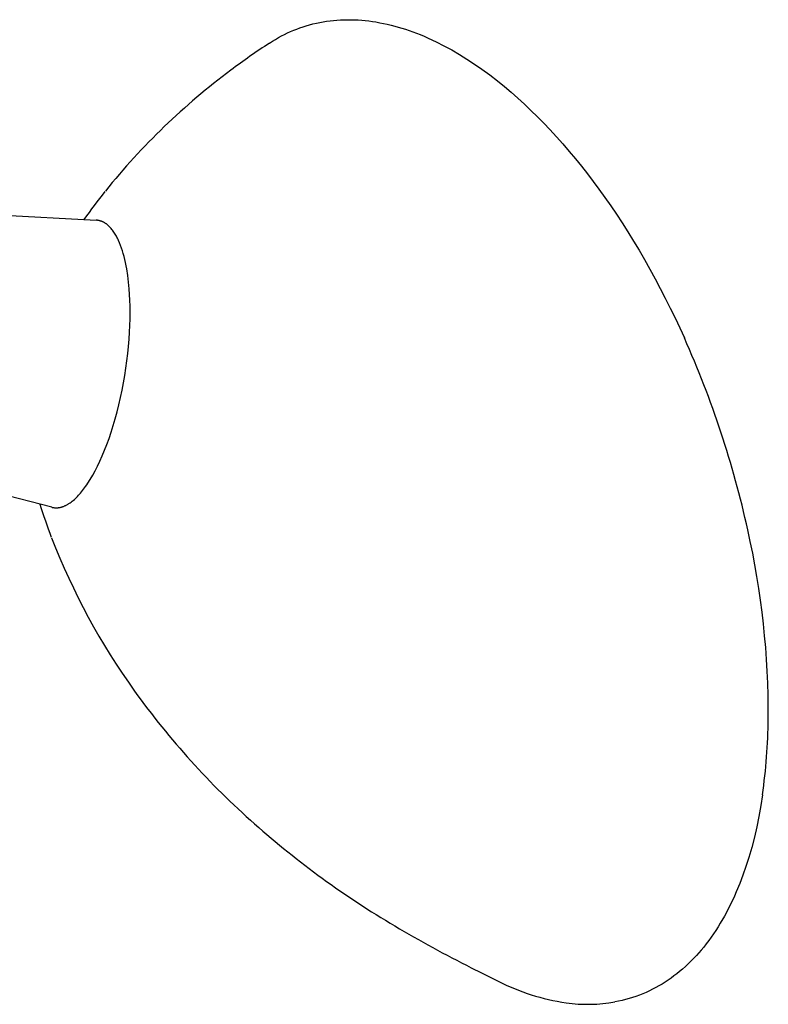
# Model space of a CAD drawing. Extents: x 0 to 2400, y 0 to 2321.
# Tile 8 of 9: x 2202 to 2400, y 1435 to 1696. Entities that reach past the tile are written whole.
import ezdxf

# ---------------------------------------------------------------- set-up
doc = ezdxf.new("R2010")
doc.units = 0
doc.header["$MEASUREMENT"] = 0
doc.layers.add('MAKE2D$VISIBLE$LINES', color=178, linetype='CONTINUOUS')

msp = doc.modelspace()

# ---------------------------------------------------------------- linework, layer by layer
at = {"layer": 'MAKE2D$VISIBLE$LINES'}
for p, q in [((2153.97, 1646.13), (2222.18, 1642.39)), ((2210.38, 1566.3), (2144.24, 1583.4))]:
    msp.add_line(p, q, dxfattribs=at)
for points in [[(2268.14, 1689.34), (2268.92, 1689.84), (2269.71, 1690.32), (2270.52, 1690.78), (2271.34, 1691.23), (2272.12, 1691.63), (2272.92, 1692.02), (2273.73, 1692.38), (2274.55, 1692.73), (2275.37, 1693.06), (2276.21, 1693.37), (2277.05, 1693.66), (2277.9, 1693.92), (2278.78, 1694.18), (2279.67, 1694.41), (2280.56, 1694.62), (2281.45, 1694.81), (2282.36, 1694.97), (2283.27, 1695.12), (2284.19, 1695.25), (2285.11, 1695.35), (2286.03, 1695.43), (2286.95, 1695.49), (2287.88, 1695.52), (2288.8, 1695.54), (2289.75, 1695.54), (2290.7, 1695.51), (2291.66, 1695.46), (2292.6, 1695.4), (2293.55, 1695.31), (2294.5, 1695.2), (2295.44, 1695.07), (2296.38, 1694.93), (2297.39, 1694.75), (2298.39, 1694.55), (2299.39, 1694.33), (2300.39, 1694.09), (2301.35, 1693.85), (2302.3, 1693.58), (2304.2, 1693), (2306.15, 1692.32), (2308.07, 1691.58), (2309.15, 1691.14), (2310.21, 1690.68), (2312.31, 1689.7), (2314.41, 1688.64), (2316.48, 1687.51), (2318.51, 1686.33), (2320.51, 1685.09), (2322.5, 1683.78), (2324.45, 1682.42), (2326.54, 1680.89), (2328.59, 1679.31)], [(2328.59, 1679.31), (2330.43, 1677.82), (2332.24, 1676.3), (2334.02, 1674.73), (2335.77, 1673.14), (2337.5, 1671.5), (2339.2, 1669.82), (2340.87, 1668.12), (2342.52, 1666.4), (2344.25, 1664.51), (2345.96, 1662.59), (2347.64, 1660.64), (2349.28, 1658.67), (2350.89, 1656.69), (2352.46, 1654.68), (2354.01, 1652.65), (2355.53, 1650.6), (2357.1, 1648.4), (2358.65, 1646.19), (2360.16, 1643.95), (2361.65, 1641.69), (2363.18, 1639.29), (2364.68, 1636.87), (2366.15, 1634.43), (2367.58, 1631.97), (2369.02, 1629.44), (2370.42, 1626.88), (2371.79, 1624.31), (2373.13, 1621.72), (2374.44, 1619.11), (2375.72, 1616.48), (2376.96, 1613.83), (2378.18, 1611.17)], [(2230.93, 1624.2), (2230.76, 1626), (2230.54, 1627.77), (2230.27, 1629.49), (2230.12, 1630.33), (2229.95, 1631.16), (2229.76, 1631.97), (2229.57, 1632.76), (2229.36, 1633.53), (2229.13, 1634.27), (2228.9, 1634.99), (2228.64, 1635.69), (2228.38, 1636.36), (2228.1, 1637), (2227.96, 1637.31), (2227.81, 1637.61), (2227.66, 1637.9), (2227.51, 1638.18), (2227.35, 1638.46), (2227.19, 1638.73), (2227.03, 1638.99), (2226.86, 1639.24), (2226.7, 1639.48), (2226.53, 1639.71), (2226.35, 1639.94), (2226.17, 1640.15), (2226, 1640.36), (2225.81, 1640.55), (2225.63, 1640.74), (2225.44, 1640.92), (2225.35, 1641), (2225.25, 1641.08), (2225.16, 1641.16), (2225.06, 1641.24), (2224.96, 1641.32), (2224.87, 1641.39), (2224.77, 1641.46), (2224.67, 1641.53), (2224.57, 1641.59), (2224.47, 1641.65), (2224.37, 1641.71), (2224.27, 1641.77), (2224.17, 1641.83), (2224.07, 1641.88), (2223.97, 1641.93), (2223.87, 1641.97), (2223.76, 1642.02), (2223.66, 1642.06), (2223.56, 1642.1), (2223.45, 1642.14), (2223.35, 1642.17), (2223.25, 1642.21), (2223.14, 1642.24), (2223.04, 1642.26), (2222.93, 1642.29), (2222.82, 1642.31), (2222.72, 1642.33), (2222.61, 1642.35), (2222.5, 1642.36), (2222.4, 1642.37), (2222.29, 1642.38), (2222.18, 1642.39)], [(2219.35, 1571.77), (2219.66, 1572.22), (2219.98, 1572.69), (2220.61, 1573.69), (2221.25, 1574.78), (2221.89, 1575.94), (2222.52, 1577.18), (2223.16, 1578.51), (2223.78, 1579.91), (2224.39, 1581.39), (2224.99, 1582.94), (2225.58, 1584.55), (2226.15, 1586.23), (2226.69, 1587.97), (2227.22, 1589.76), (2227.71, 1591.6), (2228.18, 1593.47), (2228.62, 1595.38), (2229.03, 1597.31), (2229.41, 1599.25), (2229.75, 1601.21), (2230.05, 1603.16), (2230.32, 1605.11), (2230.55, 1607.04), (2230.74, 1608.95), (2230.9, 1610.83), (2231.02, 1612.68), (2231.11, 1614.48), (2231.16, 1616.24), (2231.17, 1617.95), (2231.16, 1619.6), (2231.11, 1621.2), (2231.04, 1622.73), (2230.93, 1624.2)], [(2210.38, 1566.3), (2210.51, 1566.27), (2210.65, 1566.24), (2210.79, 1566.21), (2210.93, 1566.19), (2211.07, 1566.18), (2211.21, 1566.16), (2211.35, 1566.16), (2211.49, 1566.15), (2211.63, 1566.15), (2211.77, 1566.16), (2211.92, 1566.17), (2212.06, 1566.18), (2212.2, 1566.2), (2212.34, 1566.22), (2212.49, 1566.24), (2212.63, 1566.27), (2212.78, 1566.31), (2212.92, 1566.34), (2213.06, 1566.39), (2213.21, 1566.43), (2213.35, 1566.48), (2213.5, 1566.53), (2213.64, 1566.59), (2213.79, 1566.65), (2213.93, 1566.72), (2214.07, 1566.78), (2214.22, 1566.86), (2214.36, 1566.93), (2214.51, 1567.01), (2214.65, 1567.1), (2214.8, 1567.18), (2214.94, 1567.27), (2215.23, 1567.46), (2215.51, 1567.67), (2215.8, 1567.89), (2216.08, 1568.12), (2216.37, 1568.36), (2216.65, 1568.62), (2216.93, 1568.89), (2217.2, 1569.17), (2217.48, 1569.46), (2217.75, 1569.76), (2218.03, 1570.07), (2218.3, 1570.39), (2218.56, 1570.72), (2218.83, 1571.06), (2219.35, 1571.77)], [(2398.91, 1490.08), (2398.46, 1487.21), (2397.94, 1484.34), (2397.38, 1481.6), (2396.75, 1478.87), (2396.04, 1476.14), (2395.26, 1473.43), (2394.52, 1471.08), (2393.71, 1468.75), (2392.86, 1466.53), (2391.95, 1464.33), (2391.44, 1463.18), (2390.91, 1462.03), (2390.37, 1460.9), (2389.8, 1459.77), (2388.79, 1457.88), (2387.71, 1456.03), (2387.13, 1455.08), (2386.52, 1454.14), (2385.91, 1453.21), (2385.27, 1452.3), (2384.63, 1451.43), (2383.98, 1450.57), (2383.32, 1449.73), (2382.63, 1448.9), (2382, 1448.17), (2381.36, 1447.46), (2380.7, 1446.75), (2380.03, 1446.06), (2379.27, 1445.32), (2378.5, 1444.6), (2377.7, 1443.89), (2376.89, 1443.21), (2376.16, 1442.62), (2375.42, 1442.05), (2374.66, 1441.5), (2373.89, 1440.96), (2373.09, 1440.43), (2372.27, 1439.92), (2371.45, 1439.43), (2370.6, 1438.97), (2369.75, 1438.52), (2368.89, 1438.1), (2368.01, 1437.7), (2367.13, 1437.32), (2366.24, 1436.97), (2365.33, 1436.64), (2364.42, 1436.33), (2363.5, 1436.05), (2362.58, 1435.8), (2361.65, 1435.56), (2360.71, 1435.36), (2359.77, 1435.17)]]:
    msp.add_lwpolyline(points, dxfattribs=at)
for centre, radius, start, end in [((2382.39, 1515.34), 208.16, 123.2914, 126.7295), ((2366.34, 1536.18), 181.85, 126.6019, 141.2039), ((2374.81, 1531.33), 191.51, 141.7248, 144.4885), ((2139.45, 1503.99), 261.68, 12.4266, 24.1785), ((2389.64, 1625.93), 191.67, 197.8716, 200.6329), ((2379.94, 1623.84), 181.86, 201.1595, 215.7612), ((2179.59, 1511.56), 220.86, 359.6407, 12.7504), ((2404.31, 1641.01), 211.67, 215.6778, 228.5491), ((2246.31, 1511.88), 154.14, 351.8718, 359.3657), ((2423.8, 1662.69), 240.82, 228.4886, 239.4382), ((2477.7, 1754.02), 346.87, 239.443, 243.2673), ((2641.98, 2076.95), 709.18, 243.14962, 243.7913), ((2355.3, 1492.88), 58.56, 243.0695, 261.6791), ((2352.58, 1475.64), 41.1, 261.9445, 280.0639)]:
    msp.add_arc(centre, radius, start, end, dxfattribs=at)

doc.saveas('drawing.dxf')
